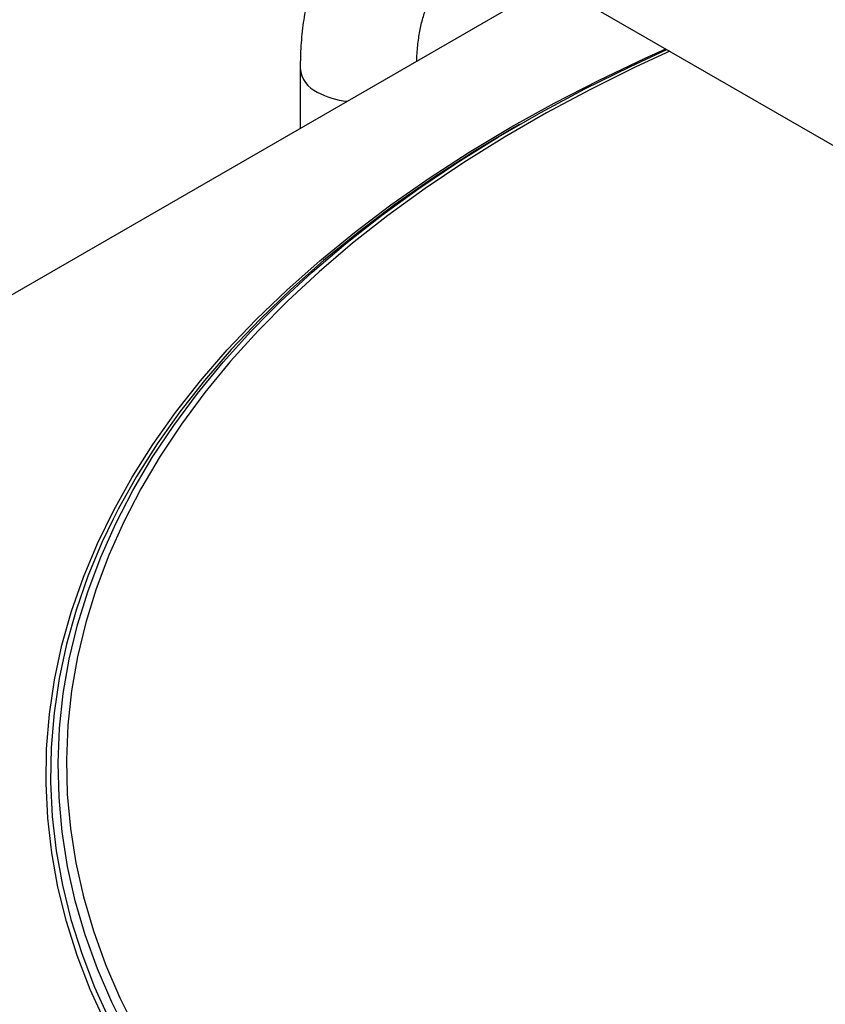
# Paper-space layout 'Sheet2' of a CAD drawing. Header units: millimetres. Extents: x 3 to 471, y 5 to 248.
# Tile 44 of 78: x 67 to 74, y 148 to 156. Entities that reach past the tile are written whole.
import ezdxf

# ---------------------------------------------------------------- set-up
doc = ezdxf.new("R2010")
doc.units = ezdxf.units.MM

psp = doc.layouts.new('Sheet2')

# ---------------------------------------------------------------- linework, layer by layer
at = {"color": 7, "linetype": 'Continuous', "lineweight": 25}
for p, q in [((71.465, 156.5899), (60.668, 150.3569)), ((71.5202, 156.5601), (77.892, 152.8817)), ((69.306, 155.8589), (69.306, 155.3435)), ((71.1881, 155.3755), (71.1418, 155.3487))]:
    psp.add_line(p, q, dxfattribs=at)
at = {"color": 8, "linetype": 'Continuous', "lineweight": 25, "flags": 128}
for points in [[(67.6323, 147.654), (67.5019, 147.9422), (67.3905, 148.2331), (67.2982, 148.5262), (67.2252, 148.8211), (67.1716, 149.1174), (67.1375, 149.4146), (67.1228, 149.7124), (67.1277, 150.0103), (67.1521, 150.3078), (67.196, 150.6047), (67.2593, 150.9003), (67.342, 151.1944), (67.4438, 151.4864), (67.5648, 151.776), (67.7046, 152.0627), (67.8631, 152.3462), (68.0401, 152.6261), (68.2354, 152.9018), (68.4485, 153.1731), (68.6793, 153.4395), (68.9274, 153.7008), (69.1924, 153.9564), (69.474, 154.206), (69.7718, 154.4493), (70.0853, 154.6859), (70.414, 154.9155), (70.7576, 155.1378), (71.1155, 155.3524), (71.4873, 155.559), (71.8723, 155.7573), (72.27, 155.9471), (72.4451, 156.0262)], [(72.4793, 156.0064), (72.1874, 155.8712), (71.7985, 155.6785), (71.4226, 155.4774), (71.0602, 155.2682), (70.7119, 155.0512), (70.3782, 154.8267), (70.0595, 154.595), (69.7563, 154.3565), (69.469, 154.1115), (69.1981, 153.8604), (68.944, 153.6035), (68.707, 153.3412), (68.4875, 153.0738), (68.2858, 152.8019), (68.1021, 152.5257), (67.9368, 152.2457), (67.7901, 151.9622), (67.6622, 151.6757), (67.5533, 151.3866), (67.4635, 151.0954), (67.3929, 150.8023), (67.3418, 150.508), (67.3101, 150.2127), (67.2979, 149.9169), (67.3052, 149.6211), (67.3321, 149.3257), (67.3783, 149.0311), (67.444, 148.7377), (67.529, 148.4459), (67.6332, 148.1562), (67.7564, 147.8691), (67.8984, 147.5848)], [(67.8307, 147.5464), (67.688, 147.8321), (67.5641, 148.1208), (67.4594, 148.412), (67.374, 148.7053), (67.3079, 149.0002), (67.2614, 149.2964), (67.2345, 149.5934), (67.2271, 149.8908), (67.2394, 150.1881), (67.2712, 150.4849), (67.3226, 150.7808), (67.3935, 151.0754), (67.4838, 151.3682), (67.5933, 151.6588), (67.7219, 151.9468), (67.8694, 152.2318), (68.0355, 152.5133), (68.2202, 152.7909), (68.423, 153.0643), (68.6436, 153.333), (68.8819, 153.5967), (69.037, 153.7563)], [(67.6988, 151.9847), (67.6028, 151.7835), (67.4822, 151.4948), (67.3806, 151.2036), (67.2982, 150.9104), (67.2351, 150.6156), (67.1913, 150.3196), (67.167, 150.0229), (67.1621, 149.7259), (67.1767, 149.429), (67.2108, 149.1326), (67.2642, 148.8372), (67.337, 148.5431), (67.429, 148.2509), (67.5401, 147.9608), (67.6702, 147.6734)]]:
    psp.add_lwpolyline(points, dxfattribs=at)
at = {"color": 7, "linetype": 'Continuous', "lineweight": 25, "flags": 128}
for points in [[(69.037, 153.7563), (69.1373, 153.855), (69.4096, 154.1074), (69.6984, 154.3537), (70.0032, 154.5935), (70.3236, 154.8264), (70.6591, 155.0521), (71.0092, 155.2702), (71.3735, 155.4805), (71.7514, 155.6826), (72.1423, 155.8763), (72.4545, 156.0207)], [(71.1433, 155.3496), (70.7864, 155.1357), (70.4438, 154.914), (70.116, 154.6851), (69.8034, 154.4491), (69.5065, 154.2065), (69.2257, 153.9576), (68.9615, 153.7028), (68.7141, 153.4423), (68.484, 153.1766), (68.2714, 152.9061), (68.0768, 152.6312), (67.9003, 152.3521), (67.7422, 152.0695), (67.6988, 151.9847)]]:
    psp.add_lwpolyline(points, dxfattribs=at)
at = {"color": 8, "linetype": 'Continuous', "lineweight": 25}
for centre, radius, start, end in [((69.555, 155.8829), 0.2501, 185.51213, 245.80334), ((69.7748, 156.2453), 0.6728, 241.36659, 264.33112)]:
    psp.add_arc(centre, radius, start, end, dxfattribs=at)
at = {"color": 7, "linetype": 'Continuous', "lineweight": 25}
for points, knots in [([(72.0202, 157.4262), (71.9874, 157.4446), (71.8938, 157.4972), (71.7376, 157.5724), (71.5517, 157.6457), (71.3657, 157.7018), (71.1812, 157.7402), (70.9996, 157.7604), (70.8225, 157.7624), (70.6514, 157.7464), (70.4875, 157.7129), (70.3319, 157.6627), (70.1854, 157.5966), (70.0484, 157.5154), (69.9218, 157.4199), (69.8058, 157.3107), (69.7008, 157.1885), (69.6072, 157.0536), (69.5253, 156.9064), (69.4555, 156.7473), (69.3984, 156.5766), (69.3543, 156.3953), (69.3239, 156.2041), (69.3083, 156.0245), (69.3067, 155.9074), (69.306, 155.8589)], [0, 0, 0, 0, 0.025717, 0.0736, 0.121497, 0.169173, 0.216425, 0.263037, 0.308828, 0.353701, 0.39766, 0.440808, 0.483328, 0.525448, 0.567412, 0.609406, 0.65168, 0.694461, 0.737927, 0.782193, 0.82729, 0.873162, 0.919682, 0.966675, 1, 1, 1, 1]), ([(70.3071, 155.9214), (70.3072, 155.9257), (70.3081, 155.9779), (70.3162, 156.0713), (70.3349, 156.1958), (70.3623, 156.307), (70.3965, 156.405), (70.4366, 156.4896), (70.4815, 156.5613), (70.5312, 156.6211), (70.5869, 156.6707), (70.6491, 156.7098), (70.7184, 156.738), (70.794, 156.7553), (70.8749, 156.7623), (70.9651, 156.759), (71.0656, 156.744), (71.1763, 156.7157), (71.2932, 156.6738), (71.4082, 156.6223), (71.4852, 156.5795), (71.5202, 156.5601)], [0, 0, 0, 0, 0.004672, 0.057315, 0.109793, 0.162259, 0.214921, 0.268192, 0.322742, 0.37964, 0.440587, 0.508004, 0.574208, 0.63325, 0.688083, 0.740438, 0.79599, 0.849971, 0.903174, 0.956099, 1, 1, 1, 1])]:
    psp.add_open_spline(points, degree=3, knots=knots, dxfattribs=at)

doc.saveas('drawing.dxf')
